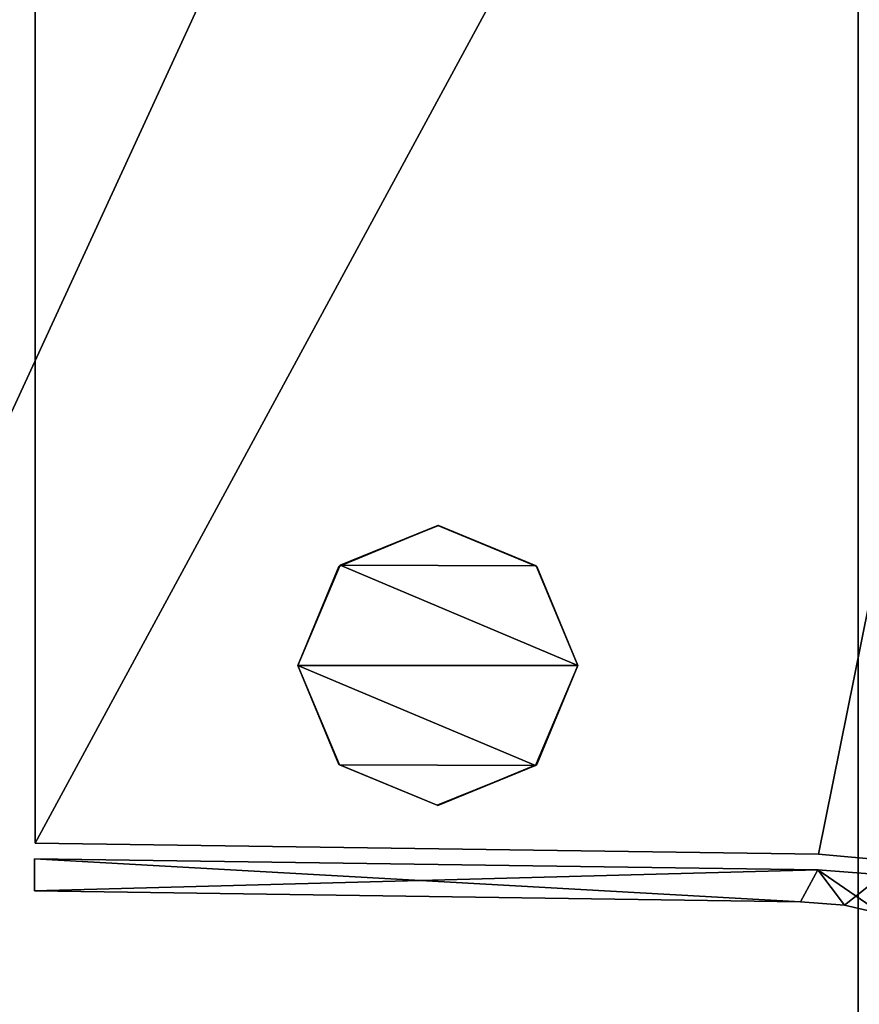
# Model space of a CAD drawing. Header units: millimetres. Extents: x -137 to 239, y -69 to 620.
# Tile 49 of 100: x 48 to 63, y 204 to 221. Entities that reach past the tile are written whole.
import ezdxf

# ---------------------------------------------------------------- set-up
doc = ezdxf.new("R2010")
doc.units = ezdxf.units.MM
doc.header["$LTSCALE"] = 65.185185
for name, color, linetype in [('105', 7, 'CONTINUOUS'), ('106', 7, 'CONTINUOUS'), ('1180', 7, 'CONTINUOUS'), ('1183', 7, 'CONTINUOUS'), ('1192', 7, 'CONTINUOUS'), ('1195', 7, 'CONTINUOUS'), ('1219', 7, 'CONTINUOUS'), ('1220', 7, 'CONTINUOUS'), ('178', 7, 'CONTINUOUS'), ('179', 7, 'CONTINUOUS'), ('63', 7, 'CONTINUOUS'), ('67', 7, 'CONTINUOUS'), ('68', 7, 'CONTINUOUS'), ('72', 7, 'CONTINUOUS'), ('813', 7, 'CONTINUOUS'), ('814', 7, 'CONTINUOUS'), ('815', 7, 'CONTINUOUS'), ('83', 7, 'CONTINUOUS'), ('85', 7, 'CONTINUOUS')]:
    doc.layers.add(name, color=color, linetype=linetype)

msp = doc.modelspace()

# ---------------------------------------------------------------- linework, layer by layer
at = {"layer": '105', "color": 7, "linetype": 'Continuous'}
for points in [[(0.001, 208.203, -235.331), (0, 304.783, -224.258), (65.319, 249.742, -218.146), (0.001, 208.203, -235.331)], [(65.319, 120.009, -219.04), (0.001, 208.203, -235.331), (65.319, 249.742, -218.146), (65.319, 120.009, -219.04)], [(33.307, 112.499, -228.904), (0.001, 208.203, -235.331), (65.213, 116.861, -218.789), (33.307, 112.499, -228.904)], [(65.213, 116.861, -218.789), (0.001, 208.203, -235.331), (65.269, 118.506, -218.922), (65.213, 116.861, -218.789)], [(65.269, 118.506, -218.922), (0.001, 208.203, -235.331), (65.319, 120.009, -219.04), (65.269, 118.506, -218.922)]]:
    msp.add_3dface(points, dxfattribs=at)
at = {"layer": '106', "color": 7, "linetype": 'Continuous'}
for points in [[(-0.002, 111.336, -229.426), (63.984, 250.391, -215.485), (-0.001, 256.481, -228.654), (-0.002, 111.336, -229.426)], [(63.98, 120.881, -216.532), (63.984, 250.391, -215.485), (-0.002, 111.336, -229.426), (63.98, 120.881, -216.532)]]:
    msp.add_3dface(points, dxfattribs=at)
at = {"layer": '1180', "color": 7, "linetype": 'Continuous'}
for points in [[(47.81, 206.627, 133.989), (70.161, 247.889, 133.209), (47.81, 288.783, 133.989), (47.81, 206.627, 133.989)], [(61.791, 206.429, 133.501), (70.161, 247.889, 133.209), (47.81, 206.627, 133.989), (61.791, 206.429, 133.501)]]:
    msp.add_3dface(points, dxfattribs=at)
at = {"layer": '1183', "color": 7, "linetype": 'Continuous'}
msp.add_3dface([(61.791, 206.429, 133.501), (63.041, 206.317, 133.257), (70.161, 247.889, 133.209), (61.791, 206.429, 133.501)], dxfattribs=at)
at = {"layer": '1192', "color": 7, "linetype": 'Continuous'}
for points in [[(47.81, 206.627, -133.989), (47.81, 288.783, -133.989), (70.161, 247.889, -133.209), (47.81, 206.627, -133.989)], [(61.791, 206.429, -133.501), (47.81, 206.627, -133.989), (70.161, 247.889, -133.209), (61.791, 206.429, -133.501)]]:
    msp.add_3dface(points, dxfattribs=at)
at = {"layer": '1195', "color": 7, "linetype": 'Continuous'}
msp.add_3dface([(61.791, 206.429, -133.501), (70.161, 247.889, -133.209), (63.041, 206.317, -133.257), (61.791, 206.429, -133.501)], dxfattribs=at)
at = {"layer": '1219', "color": 7, "linetype": 'Continuous'}
for points in [[(47.8, 206.349, 133.802), (47.8, 205.773, 132.376), (61.473, 205.58, 131.899), (47.8, 206.349, 133.802)], [(61.781, 206.151, 133.313), (47.8, 206.349, 133.802), (61.473, 205.58, 131.899), (61.781, 206.151, 133.313)], [(62.258, 205.517, 131.745), (61.781, 206.151, 133.313), (61.473, 205.58, 131.899), (62.258, 205.517, 131.745)], [(62.943, 206.059, 133.086), (61.781, 206.151, 133.313), (62.926, 205.363, 131.361), (62.943, 206.059, 133.086)], [(62.926, 205.363, 131.361), (61.781, 206.151, 133.313), (62.258, 205.517, 131.745), (62.926, 205.363, 131.361)]]:
    msp.add_3dface(points, dxfattribs=at)
at = {"layer": '1220', "color": 7, "linetype": 'Continuous'}
for points in [[(47.8, 205.773, -132.376), (47.8, 206.349, -133.802), (61.781, 206.151, -133.313), (47.8, 205.773, -132.376)], [(61.473, 205.58, -131.899), (47.8, 205.773, -132.376), (61.781, 206.151, -133.313), (61.473, 205.58, -131.899)], [(62.258, 205.517, -131.745), (61.473, 205.58, -131.899), (61.781, 206.151, -133.313), (62.258, 205.517, -131.745)], [(62.943, 206.059, -133.086), (62.258, 205.517, -131.745), (61.781, 206.151, -133.313), (62.943, 206.059, -133.086)], [(62.926, 205.363, -131.361), (62.258, 205.517, -131.745), (62.943, 206.059, -133.086), (62.926, 205.363, -131.361)]]:
    msp.add_3dface(points, dxfattribs=at)
at = {"layer": '178', "color": 7, "linetype": 'Continuous'}
for points in [[(0, 304.783, 224.258), (-0.001, 208.203, 235.331), (65.32, 249.752, 218.145), (0, 304.783, 224.258)], [(65.32, 249.752, 218.145), (-0.001, 208.203, 235.331), (65.32, 120.029, 219.041), (65.32, 249.752, 218.145)], [(-0.001, 208.203, 235.331), (-0.001, 111.037, 232.311), (65.32, 120.029, 219.041), (-0.001, 208.203, 235.331)]]:
    msp.add_3dface(points, dxfattribs=at)
at = {"layer": '179', "color": 7, "linetype": 'Continuous'}
for points in [[(63.98, 120.881, 216.532), (63.968, 118.992, 216.363), (0.001, 256.481, 228.654), (63.98, 120.881, 216.532)], [(63.984, 250.391, 215.485), (63.98, 120.881, 216.532), (0.001, 256.481, 228.654), (63.984, 250.391, 215.485)], [(63.968, 118.992, 216.363), (63.955, 117.104, 216.188), (0.001, 256.481, 228.654), (63.968, 118.992, 216.363)], [(63.955, 117.104, 216.188), (32.658, 112.783, 226.091), (0.001, 256.481, 228.654), (63.955, 117.104, 216.188)]]:
    msp.add_3dface(points, dxfattribs=at)
at = {"layer": '63', "color": 7, "linetype": 'Continuous'}
for points in [[(62.5, 174.8, 140), (62.5, 354.8, 140), (-62.5, 174.8, 140), (62.5, 174.8, 140)], [(-62.5, 174.8, 140), (62.5, 354.8, 140), (-62.5, 354.8, 140), (-62.5, 174.8, 140)]]:
    msp.add_3dface(points, dxfattribs=at)
at = {"layer": '67', "color": 7, "linetype": 'Continuous'}
for points in [[(62.5, 354.8, -140), (62.5, 174.8, -140), (-62.5, 354.8, -140), (62.5, 354.8, -140)], [(-62.5, 354.8, -140), (62.5, 174.8, -140), (-62.5, 174.8, -140), (-62.5, 354.8, -140)]]:
    msp.add_3dface(points, dxfattribs=at)
at = {"layer": '68', "color": 7, "linetype": 'Continuous'}
for points in [[(-65, 156.8, -137.5), (-15, 166, -137.5), (65, 383.482, -137.5), (-65, 156.8, -137.5)], [(-65, 383.482, -137.5), (-65, 156.8, -137.5), (65, 383.482, -137.5), (-65, 383.482, -137.5)], [(65, 383.482, -137.5), (-15, 166, -137.5), (15, 166, -137.5), (65, 383.482, -137.5)], [(18.535, 164.536, -137.5), (65, 383.482, -137.5), (15, 166, -137.5), (18.535, 164.536, -137.5)], [(20, 161, -137.5), (65, 383.482, -137.5), (18.535, 164.536, -137.5), (20, 161, -137.5)], [(20, 156.8, -137.5), (65, 156.8, -137.5), (65, 383.482, -137.5), (20, 156.8, -137.5)], [(20, 156.8, -137.5), (65, 383.482, -137.5), (20, 161, -137.5), (20, 156.8, -137.5)]]:
    msp.add_3dface(points, dxfattribs=at)
at = {"layer": '72', "color": 7, "linetype": 'Continuous'}
for points in [[(65, 383.482, 137.5), (65, 156.8, 137.5), (-65, 383.482, 137.5), (65, 383.482, 137.5)], [(65, 156.8, 137.5), (-65, 156.8, 137.5), (-65, 383.482, 137.5), (65, 156.8, 137.5)]]:
    msp.add_3dface(points, dxfattribs=at)
at = {"layer": '813', "color": 7, "linetype": 'Continuous'}
for points in [[(55.01, 212.296, -165), (56.757, 211.577, -165), (53.255, 211.588, -165), (55.01, 212.296, -165)], [(53.255, 211.588, -165), (57.5, 209.8, -165), (52.5, 209.8, -165), (53.255, 211.588, -165)], [(56.757, 211.577, -165), (57.5, 209.8, -165), (53.255, 211.588, -165), (56.757, 211.577, -165)], [(52.5, 209.8, -165), (57.5, 209.8, -165), (56.745, 208.012, -165), (52.5, 209.8, -165)], [(53.243, 208.023, -165), (52.5, 209.8, -165), (56.745, 208.012, -165), (53.243, 208.023, -165)], [(54.99, 207.304, -165), (53.243, 208.023, -165), (56.745, 208.012, -165), (54.99, 207.304, -165)]]:
    msp.add_3dface(points, dxfattribs=at)
at = {"layer": '814', "color": 7, "linetype": 'Continuous'}
for points in [[(55, 212.3, -140), (53.255, 211.588, -165), (53.232, 211.568, -140), (55, 212.3, -140)], [(55.01, 212.296, -165), (53.255, 211.588, -165), (55, 212.3, -140), (55.01, 212.296, -165)], [(56.768, 211.568, -140), (55.01, 212.296, -165), (55, 212.3, -140), (56.768, 211.568, -140)], [(56.757, 211.577, -165), (55.01, 212.296, -165), (56.768, 211.568, -140), (56.757, 211.577, -165)], [(53.255, 211.588, -165), (52.5, 209.8, -165), (53.232, 211.568, -140), (53.255, 211.588, -165)], [(53.232, 211.568, -140), (52.5, 209.8, -165), (52.5, 209.8, -140), (53.232, 211.568, -140)], [(57.5, 209.8, -165), (56.757, 211.577, -165), (57.5, 209.8, -140), (57.5, 209.8, -165)], [(57.5, 209.8, -140), (56.757, 211.577, -165), (56.768, 211.568, -140), (57.5, 209.8, -140)]]:
    msp.add_3dface(points, dxfattribs=at)
at = {"layer": '815', "color": 7, "linetype": 'Continuous'}
for points in [[(52.5, 209.8, -165), (53.243, 208.023, -165), (52.5, 209.8, -140), (52.5, 209.8, -165)], [(52.5, 209.8, -140), (53.243, 208.023, -165), (53.232, 208.032, -140), (52.5, 209.8, -140)], [(56.745, 208.012, -165), (57.5, 209.8, -165), (56.768, 208.032, -140), (56.745, 208.012, -165)], [(57.5, 209.8, -165), (57.5, 209.8, -140), (56.768, 208.032, -140), (57.5, 209.8, -165)], [(53.243, 208.023, -165), (54.99, 207.304, -165), (53.232, 208.032, -140), (53.243, 208.023, -165)], [(53.232, 208.032, -140), (54.99, 207.304, -165), (55, 207.3, -140), (53.232, 208.032, -140)], [(54.99, 207.304, -165), (56.745, 208.012, -165), (55, 207.3, -140), (54.99, 207.304, -165)], [(55, 207.3, -140), (56.745, 208.012, -165), (56.768, 208.032, -140), (55, 207.3, -140)]]:
    msp.add_3dface(points, dxfattribs=at)
at = {"layer": '83', "color": 7, "linetype": 'Continuous'}
for points in [[(62.5, 174.8, -140), (62.5, 354.8, -140), (62.5, 174.8, -147), (62.5, 174.8, -140)], [(62.5, 354.8, -140), (62.5, 349.8, -152), (62.5, 179.8, -152), (62.5, 354.8, -140)], [(62.5, 174.8, -147), (62.5, 354.8, -140), (62.5, 176.265, -150.536), (62.5, 174.8, -147)], [(62.5, 176.265, -150.536), (62.5, 354.8, -140), (62.5, 179.8, -152), (62.5, 176.265, -150.536)]]:
    msp.add_3dface(points, dxfattribs=at)
at = {"layer": '85', "color": 7, "linetype": 'Continuous'}
for points in [[(62.5, 354.8, 140), (62.5, 174.8, 140), (62.5, 354.8, 147), (62.5, 354.8, 140)], [(62.5, 354.8, 147), (62.5, 174.8, 140), (62.5, 353.335, 150.536), (62.5, 354.8, 147)], [(62.5, 353.335, 150.536), (62.5, 174.8, 140), (62.5, 349.8, 152), (62.5, 353.335, 150.536)], [(62.5, 349.8, 152), (62.5, 174.8, 140), (62.5, 179.8, 152), (62.5, 349.8, 152)]]:
    msp.add_3dface(points, dxfattribs=at)

doc.saveas('drawing.dxf')
